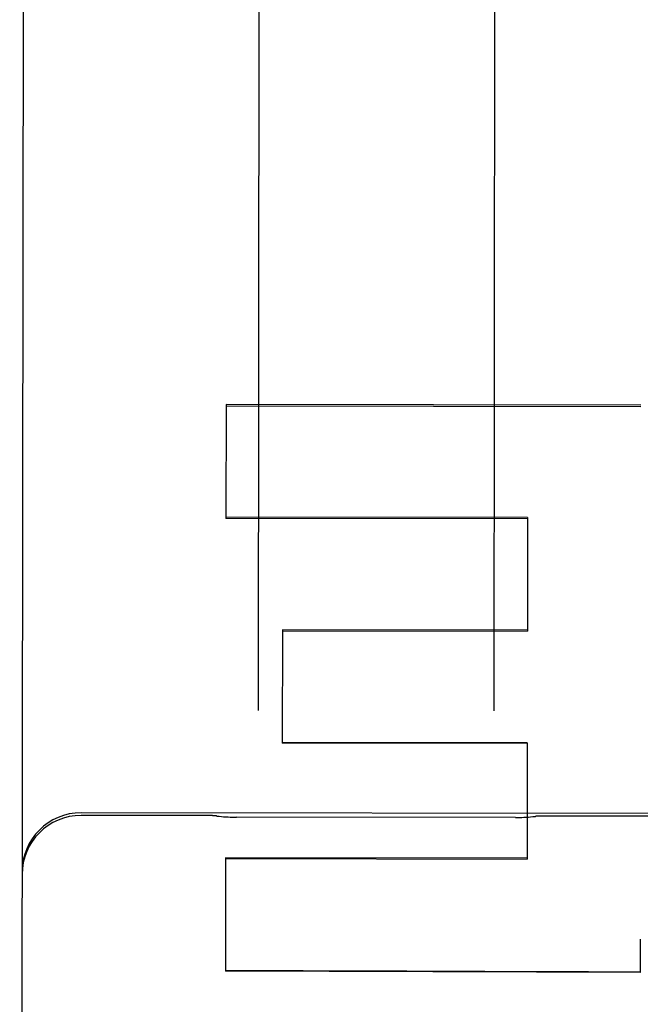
# Model space of a CAD drawing. Header units: inches. Extents: x 0 to 255, y -1 to 165.
# Tile 67 of 76: x 86.277 to 86.606, y 123.724 to 124.245. Entities that reach past the tile are written whole.
import ezdxf

# ---------------------------------------------------------------- set-up
doc = ezdxf.new("R2010")
doc.units = ezdxf.units.IN
doc.header["$LTSCALE"] = 14.0347710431
doc.header["$MEASUREMENT"] = 0
doc.linetypes.add('HIDDEN', pattern=[0.2, 0.1, -0.1])
doc.layers.add('02___PRT_ALL_AXES', color=7, linetype='CONTINUOUS')
doc.layers.add('DEFAULT_2', color=8, linetype='HIDDEN')

msp = doc.modelspace()

# ---------------------------------------------------------------- linework, layer by layer
at = {"layer": '02___PRT_ALL_AXES', "color": 8, "linetype": 'HIDDEN'}
for p, q in [((87.12175259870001, 123.8240728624), (86.3092531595, 123.8250274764)), ((86.3780014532, 123.8235348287), (86.3092515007, 123.8236156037)), ((86.539363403, 123.8225246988), (86.39163745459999, 123.8226982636)), ((86.62800128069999, 123.8232411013), (86.5530013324, 123.8233292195))]:
    msp.add_line(p, q, dxfattribs=at)
at = {"layer": 'DEFAULT_2', "color": 8, "linetype": 'HIDDEN'}
for p, q in [((86.2789413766, 124.6235893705), (86.276714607, 122.7283216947)), ((86.40371549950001, 124.43126551), (86.4030668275, 123.8791620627)), ((86.5280667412, 123.879015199), (86.5287154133, 124.4311186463)), ((86.3860527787, 124.0413116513), (86.3859819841, 123.9810563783)), ((86.386051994, 124.0406437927), (86.6058920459, 124.0403040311)), ((86.6058928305, 124.0409717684), (86.3860527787, 124.0413116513)), ((86.5458218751, 123.9808685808), (86.3859819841, 123.9810563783)), ((86.5458225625, 123.9814536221), (86.3859826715, 123.9816414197)), ((86.5458225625, 123.9814536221), (86.5457518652, 123.9212811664)), ((86.41591255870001, 123.9219476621), (86.415841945, 123.8618463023)), ((86.4159119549, 123.9214337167), (86.5457518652, 123.9212811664)), ((86.5457524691, 123.9217951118), (86.41591255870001, 123.9219476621)), ((86.5456818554, 123.8616937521), (86.415841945, 123.8618463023)), ((86.5456823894, 123.862148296), (86.41584247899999, 123.8623008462)), ((86.5456823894, 123.862148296), (86.54561001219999, 123.8005459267)), ((86.3857705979, 123.8011394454), (86.3857001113, 123.7411463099)), ((86.38577012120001, 123.8007337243), (86.54561001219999, 123.8005459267)), ((86.5456104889, 123.8009516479), (86.3857705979, 123.8011394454)), ((86.6055599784, 123.7580961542), (86.6055396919, 123.7407993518)), ((86.6055392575, 123.7404296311), (86.3857001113, 123.7411463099)), ((86.6055396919, 123.7407993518), (86.6055392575, 123.7404296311))]:
    msp.add_line(p, q, dxfattribs=at)
for points in [[(86.3809670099, 123.8233548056), (86.3812354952, 123.8233228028), (86.3824197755, 123.8231910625), (86.3836007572, 123.8230750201), (86.3847778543, 123.8229746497), (86.3859504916, 123.8228899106), (86.3871180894, 123.8228207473), (86.3882800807, 123.8227670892), (86.3894358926, 123.8227288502), (86.390584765, 123.8227059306), (86.3916384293, 123.8226982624)], [(86.5393624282, 123.8225246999), (86.54041619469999, 123.8225298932), (86.5415652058, 123.8225501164), (86.5427211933, 123.8225856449), (86.543883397, 123.8226365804), (86.5450512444, 123.8227030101), (86.5462241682, 123.8227850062), (86.54740158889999, 123.8228826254), (86.54858293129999, 123.8229959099), (86.5497676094, 123.8231248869), (86.5500353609, 123.8231561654)]]:
    msp.add_lwpolyline(points, dxfattribs=at)
for centre, radius, start, end in [((86.30921644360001, 123.793777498), 0.03125, 89.93268262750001, 179.9326826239), ((86.30921478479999, 123.7923656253), 0.03125, 89.93268262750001, 179.9326826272), ((86.37797208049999, 123.798534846), 0.025, 83.1192382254, 89.93268262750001), ((86.55297195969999, 123.7983292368), 0.025, 89.93268262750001, 96.7461270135)]:
    msp.add_arc(centre, radius, start, end, dxfattribs=at)
msp.add_ellipse((159.9752545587, 123.5946312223), major_axis=(2556.7987413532, -8.3352008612), ratio=3.63953e-05, start_param=-1.5995820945, end_param=-1.5994960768, dxfattribs=at)

doc.saveas('drawing.dxf')
